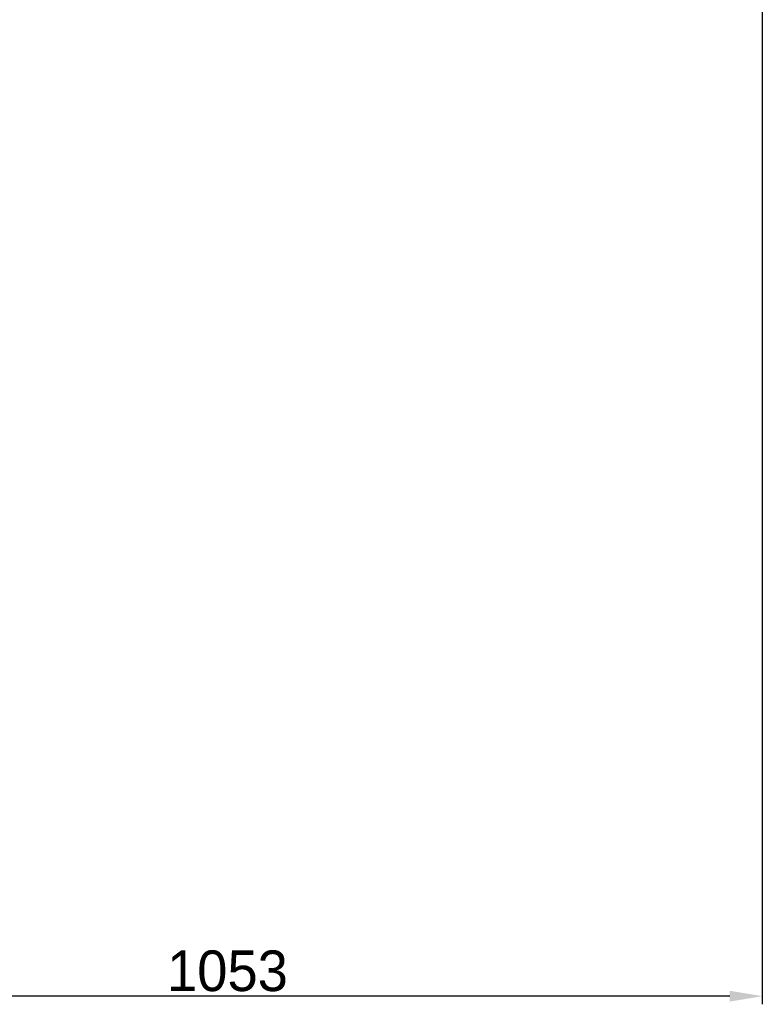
# Model space of a CAD drawing. Header units: millimetres. Extents: x 4086 to 10416, y 123 to 1549.
# Tile 105 of 256: x 7074 to 7256, y 565 to 808. Entities that reach past the tile are written whole.
import ezdxf

# ---------------------------------------------------------------- set-up
doc = ezdxf.new("R2010")
doc.units = ezdxf.units.MM
doc.layers.add('尺寸标注', color=7, linetype='Continuous')
doc.styles.add('思源黑', font='SourceHanSansCN-Normal.ttf')
doc.dimstyles.new('尺寸标注_1_4比例中六', dxfattribs={"dimtxt": 10, "dimasz": 8, "dimexe": 2, "dimexo": 1.5, "dimgap": 1, "dimtad": 1, "dimdec": 1, "dimlfac": 4, "dimdsep": 46, "dimtxsty": '思源黑', "dimcen": 0.09, "dimadec": 0, "dimazin": 0, "dimtp": 0.01, "dimtm": 0.01, "dimtfac": 1, "dimtdec": 1, "dimtofl": 0, "dimtmove": 0, "dimatfit": 3, "dimfxl": 1, "dimtolj": 1, "dimarcsym": 0})

# ---------------------------------------------------------------- blocks, each defined once
blk = doc.blocks.new('*D638')
at = {"layer": 'Defpoints', "color": 0}
for p in [(7256.28, 979.88), (6993.03, 633.26), (6993.03, 567.42)]:
    blk.add_point(p, dxfattribs=at)
at = {"layer": '尺寸标注', "color": 0, "lineweight": -2}
for p, q in [((7256.28, 978.38), (7256.28, 565.42)), ((6993.03, 631.76), (6993.03, 565.42)), ((7248.28, 567.42), (7001.03, 567.42))]:
    blk.add_line(p, q, dxfattribs=at)
at = {"layer": '尺寸标注', "color": 0}
for points in [[(7001.03, 568.75), (7001.03, 566.09), (6993.03, 567.42)], [(7248.28, 566.09), (7248.28, 568.75), (7256.28, 567.42)]]:
    blk.add_solid(points, dxfattribs=at)
at = {"layer": '尺寸标注', "color": 0, "insert": (7124.66, 573.6), "char_height": 10, "attachment_point": 5, "style": '思源黑'}
blk.add_mtext('\\A1;1053', dxfattribs=at)

msp = doc.modelspace()

# ---------------------------------------------------------------- dimensions: what is measured, and where the dimension line sits
at = {"layer": '尺寸标注'}
dim = msp.add_linear_dim(base=(6993.033, 567.419), p1=(7256.283, 979.882), p2=(6993.033, 633.257), dimstyle='尺寸标注_1_4比例中六', dxfattribs=at)
dim.commit()
dim.dimension.update_dxf_attribs({"geometry": '*D638', "text_midpoint": (7124.658, 573.603)})

doc.saveas('drawing.dxf')
